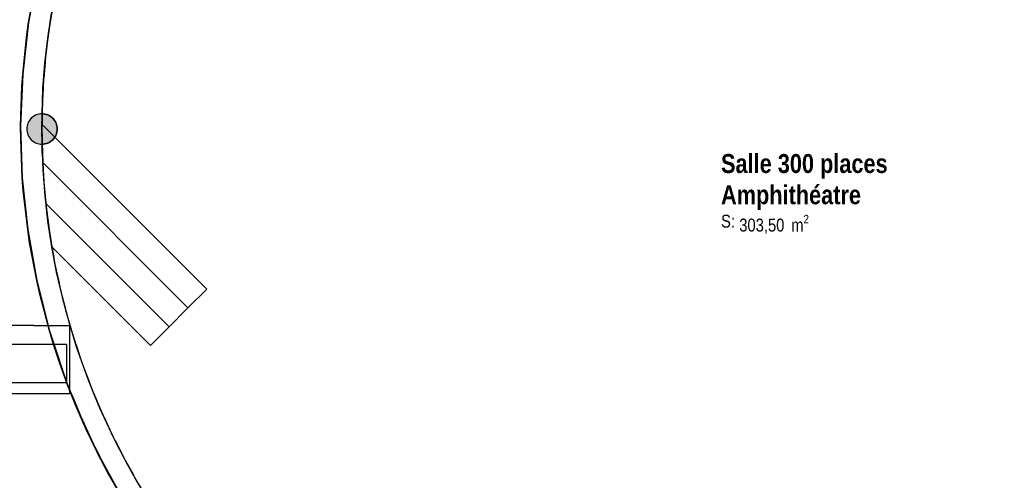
# Model space of a CAD drawing. Extents: x -24342 to 73038, y -9656 to 30949.
# Tile 15 of 170: x 1005 to 2303, y -3907 to -3300. Entities that reach past the tile are written whole.
import ezdxf
from ezdxf import colors
from ezdxf.entities.mleader import LeaderData, LeaderLine
from ezdxf.enums import TextEntityAlignment as Align
from ezdxf.math import Vec2, Vec3

# ---------------------------------------------------------------- set-up
doc = ezdxf.new("R2010")
doc.units = 0
doc.set_wipeout_variables(frame=1)
doc.linetypes.add('21.0032_xref_rdc_02_pro$0$Wipeout_Contour', pattern=[1000, 0, -1000])
doc.linetypes.add('ACAD_ISO12W100', pattern=[21, 12, -3, 0, -3, 0, -3])
for name, color, linetype in [('0_XREF', 250, 'Continuous'), ('21.0032_xref_rdc_02_pro$0$A-AREA-____-OTLN.Modèle IFC', 251, 'Continuous'), ('21.0032_xref_rdc_02_pro$0$A-WALL-____-OTLN.Modèle IFC', 251, 'Continuous'), ('21.0032_xref_rdc_02_pro$0$C-TOPO-____-OTLN.Modèle IFC', 251, 'Continuous'), ('21.0032_xref_rdc_02_pro$0$Marques de Zone ARCHICAD', 251, 'Continuous'), ('21.0032_xref_rdc_02_pro$0$S-COLS-____-OTLN.Modèle IFC', 251, 'Continuous'), ('21.0032_xref_rdc_02_pro$0$S-STRS-____-OTLN.Modèle IFC', 251, 'Continuous'), ('2_INCENDIE', 30, 'Continuous')]:
    doc.layers.add(name, color=color, linetype=linetype)
doc.styles.add('21.0032_xref_rdc_02_pro$0$STYLE_GENERE_1', font='ARIALNB.TTF')
doc.styles.add('21.0032_xref_rdc_02_pro$0$STYLE_GENERE_2', font='ARIALN.TTF')
doc.styles.get("Standard").update_dxf_attribs({"font": 'calibri.ttf'})

# ---------------------------------------------------------------- blocks, each defined once
blk = doc.blocks.new('21.0032_xref_rdc_02_pro$0$Mur_5_1', base_point=(20620, -45429))
at = {"layer": '21.0032_xref_rdc_02_pro$0$A-WALL-____-OTLN.Modèle IFC', "linetype": 'Continuous'}
for points in [[(30460, -34440, -0.38226), (20760, -45274), (20760, -45555, 0.041552), (22581, -45204), (22579, -45194), (22588, -45192), (22591, -45201, 0.02809), (23778, -44794), (23774, -44784), (23784, -44781), (23787, -44790, 0.040226), (25390, -43979), (25385, -43971), (25394, -43966), (25399, -43974, 0.02835), (26440, -43253), (26434, -43245), (26442, -43238), (26448, -43246, 0.040092), (27765, -42034), (27758, -42027), (27764, -42020), (27772, -42027, 0.028357), (28577, -41049), (28569, -41043), (28575, -41035), (28583, -41041, 0.040091), (29521, -39516), (29512, -39512), (29517, -39503), (29526, -39507, 0.028338), (30035, -38348), (30025, -38344), (30029, -38335), (30038, -38339, 0.067979), (30700, -35386), (30690, -35385), (30691, -35375), (30701, -35376, 0.020952), (30740, -34440)], [(30701, -35376), (30700, -35386, 0.000224)], [(30035, -38348, 0.000224), (30038, -38339)], [(29521, -39516, 0.000224), (29526, -39507)], [(28583, -41041), (28577, -41049, 0.000224)], [(27765, -42034, 0.000224), (27772, -42027)], [(26448, -43246), (26440, -43253, 0.000224)], [(25399, -43974), (25390, -43979, 0.000224)], [(23778, -44794, 0.000224), (23787, -44790)], [(20760, -45274, -0.006453), (20480, -45301), (20760, -45555)], [(20480, -45301), (20480, -45582, 0.00629), (20760, -45555)], [(22581, -45204, 0.000224), (22591, -45201)]]:
    blk.add_hatch(color=256, dxfattribs=at).paths.add_polyline_path(points)
at = {"layer": '21.0032_xref_rdc_02_pro$0$A-WALL-____-OTLN.Modèle IFC', "linetype": 'Continuous', "flags": 128}
blk.add_lwpolyline([(20480, -45301), (20480, -45582)], dxfattribs=at)
at = {"layer": '21.0032_xref_rdc_02_pro$0$A-WALL-____-OTLN.Modèle IFC', "linetype": 'Continuous'}
for radius, start, end in [(10900, 274.8417, 0), (11180, 355.1988, 0), (11180, 339.5918, 355.1476), (11180, 333.0477, 339.5406), (11180, 323.8131, 332.9964), (11180, 317.2647, 323.7619), (11180, 308.03, 317.2135), (11180, 301.4832, 307.9788), (11180, 292.2178, 301.432), (11180, 285.7304, 292.1666), (11180, 276.1617, 285.6792)]:
    blk.add_arc((19560, -34440), radius, start, end, dxfattribs=at)
blk = doc.blocks.new('21.0032_xref_rdc_02_pro$0$Forme_1_1')
at = {"layer": '21.0032_xref_rdc_02_pro$0$C-TOPO-____-OTLN.Modèle IFC', "linetype": 'Continuous', "flags": 128}
for points in [[(9110, -37780), (9139, -37780), (10447, -37780), (10666, -37780)], [(10666, -37780), (10728, -37928), (10740, -37955), (10935, -38423), (11250, -39044), (11610, -39641)]]:
    blk.add_lwpolyline(points, dxfattribs=at)
blk = doc.blocks.new('21.0032_xref_rdc_02_pro$0$Salle 300 places_SA_35_1', base_point=(20403, -35248))
at = {"layer": '21.0032_xref_rdc_02_pro$0$Marques de Zone ARCHICAD', "insert": (19538, -35572), "char_height": 170, "attachment_point": 1, "style": '21.0032_xref_rdc_02_pro$0$STYLE_GENERE_2'}
blk.add_mtext('\\A1;\\pt0,100;303,50{\\H0.66x;\\S^  ;} m{\\H0.66x;\\S2^  ;}', dxfattribs=at)
at = {"layer": '21.0032_xref_rdc_02_pro$0$Marques de Zone ARCHICAD'}
for tag, height, style, p in [('ROOM_NAME', 250, '21.0032_xref_rdc_02_pro$0$STYLE_GENERE_1', (19298, -34770)), ('DUMMY_849', 250, '21.0032_xref_rdc_02_pro$0$STYLE_GENERE_1', (21507, -34696)), ('zoneNameLine2', 250, '21.0032_xref_rdc_02_pro$0$STYLE_GENERE_1', (19298, -35182)), ('DUMMY_850', 250, '21.0032_xref_rdc_02_pro$0$STYLE_GENERE_1', (21159, -35108)), ('calculatedAreaCode', 170, '21.0032_xref_rdc_02_pro$0$STYLE_GENERE_2', (19298, -35570))]:
    blk.add_attdef(tag, text='', height=height, dxfattribs=dict(at, style=style)).set_placement(p, align=Align.TOP_LEFT)
blk = doc.blocks.new('21.0032_xref_rdc_02_pro$0$Mur_6_1', base_point=(10666, -37530))
at = {"linetype": '21.0032_xref_rdc_02_pro$0$Wipeout_Contour', "ltscale": 115873.477963}
blk.add_wipeout([(9110, -37780), (8610, -37280), (8610, -37780)], dxfattribs=at).dxf.layer = '21.0032_xref_rdc_02_pro$0$A-WALL-____-OTLN.Modèle IFC'
at = {"linetype": '21.0032_xref_rdc_02_pro$0$Wipeout_Contour', "ltscale": 155272.614475}
blk.add_wipeout([(9110, -37780), (10666, -37780), (10666, -37280), (9110, -37280)], dxfattribs=at).dxf.layer = '21.0032_xref_rdc_02_pro$0$A-WALL-____-OTLN.Modèle IFC'
at = {"layer": '21.0032_xref_rdc_02_pro$0$A-WALL-____-OTLN.Modèle IFC', "linetype": 'Continuous', "flags": 128}
blk.add_lwpolyline([(10666, -37280), (10666, -37780)], dxfattribs=at)
at = {"linetype": '21.0032_xref_rdc_02_pro$0$Wipeout_Contour', "ltscale": 115500.543971}
blk.add_wipeout([(9110, -37280), (8610, -37280), (9110, -37780)], dxfattribs=at).dxf.layer = '21.0032_xref_rdc_02_pro$0$A-WALL-____-OTLN.Modèle IFC'
at = {"layer": '21.0032_xref_rdc_02_pro$0$A-WALL-____-OTLN.Modèle IFC', "linetype": 'Continuous', "flags": 128}
for points in [[(8610, -37280), (8610, -37780)], [(10666, -37280), (8610, -37280)], [(9110, -37780), (10666, -37780)]]:
    blk.add_lwpolyline(points, dxfattribs=at)
blk = doc.blocks.new('21.0032_xref_rdc_02_pro$0$Poteau_12_1', base_point=(10342, -34440))
at = {"layer": '21.0032_xref_rdc_02_pro$0$S-COLS-____-OTLN.Modèle IFC', "linetype": 'Continuous'}
blk.add_hatch(color=256, dxfattribs=at).paths.add_polyline_path([(10142, -34440, 0.414214), (10342, -34640, 0.414214), (10542, -34440, 0.414214), (10342, -34240, 0.414214)])
at = {"layer": '21.0032_xref_rdc_02_pro$0$S-COLS-____-OTLN.Modèle IFC', "linetype": 'Continuous', "flags": 128}
blk.add_lwpolyline([(10142, -34440, 0.414214), (10342, -34640, 0.414214), (10542, -34440, 0.414214), (10342, -34240, 0.414214)], format="xyb", close=True, dxfattribs=at)
blk = doc.blocks.new('21.0032_xref_rdc_02_pro$0$Mur 1[9]_1', base_point=(8360, -48708))
at = {"layer": '21.0032_xref_rdc_02_pro$0$A-WALL-____-OTLN.Modèle IFC', "linetype": 'Continuous'}
for p, q in [((10234, -37031), (9884, -37030)), ((10234, -37031), (10705, -37030)), ((10705, -37030), (10705, -37033)), ((10705, -37033), (10705, -37041)), ((10705, -37041), (10705, -37055)), ((10705, -37055), (10705, -37073)), ((10705, -37073), (10705, -37093)), ((10705, -37093), (10705, -37115)), ((10705, -37115), (10705, -37930)), ((10705, -37930), (9260, -37930))]:
    blk.add_line(p, q, dxfattribs=at)
blk = doc.blocks.new('21.0032_xref_rdc_02_pro$0$Mur 3[17]_1', base_point=(27387, -29307))
at = {"layer": '21.0032_xref_rdc_02_pro$0$A-WALL-____-OTLN.Modèle IFC', "linetype": 'Continuous'}
for p, q in [((10290, -32364), (10164, -33037)), ((10164, -33037), (10257, -32515)), ((10418, -33243), (10467, -32913)), ((10471, -32894), (10442, -33082)), ((10164, -33037), (10088, -33716)), ((10142, -33194), (10164, -33037)), ((10088, -33716), (10142, -33194)), ((10381, -33574), (10418, -33243)), ((10420, -33228), (10398, -33423)), ((10355, -33907), (10381, -33574)), ((10382, -33564), (10366, -33771)), ((10088, -33716), (10060, -34400)), ((10077, -33880), (10088, -33716)), ((10060, -34400), (10077, -33880)), ((10342, -34240), (10355, -33907)), ((10356, -33900), (10346, -34142)), ((10340, -34440), (10342, -34240)), ((10342, -34237), (10341, -34544)), ((10060, -34400), (10082, -35084)), ((10061, -34568), (10060, -34400)), ((10342, -34640), (10340, -34440)), ((10082, -35084), (10061, -34568)), ((10342, -34597), (10348, -34780)), ((10356, -34980), (10342, -34640)), ((10355, -34949), (10367, -35121)), ((10382, -35319), (10356, -34980)), ((10082, -35084), (10153, -35764)), ((10095, -35256), (10082, -35084)), ((10153, -35764), (10095, -35256)), ((10380, -35288), (10398, -35460)), ((10421, -35657), (10382, -35319)), ((10417, -35627), (10442, -35798)), ((10472, -35993), (10421, -35657)), ((10153, -35764), (10272, -36438)), ((10179, -35940), (10153, -35764)), ((10272, -36438), (10179, -35940)), ((10467, -35964), (10499, -36134)), ((10535, -36327), (10472, -35993)), ((10530, -36299), (10567, -36468)), ((10611, -36659), (10535, -36327)), ((10272, -36438), (10440, -37101)), ((10312, -36616), (10272, -36438)), ((10440, -37101), (10312, -36616)), ((10605, -36632), (10648, -36799)), ((10699, -36987), (10611, -36659)), ((10692, -36961), (10742, -37127)), ((10799, -37312), (10699, -36987)), ((10440, -37101), (10656, -37751)), ((10494, -37280), (10440, -37101)), ((10577, -37531), (10494, -37280)), ((10791, -37287), (10847, -37451)), ((10911, -37633), (10799, -37312)), ((10656, -37751), (10577, -37531)), ((10902, -37609), (10964, -37771)), ((11034, -37950), (10911, -37633)), ((10656, -37751), (10781, -38069)), ((10666, -37780), (10656, -37751)), ((10781, -38069), (10666, -37780)), ((11025, -37927), (11093, -38086)), ((11170, -38262), (11034, -37950)), ((10781, -38069), (11065, -38692)), ((10789, -38090), (10781, -38069)), ((10922, -38395), (10789, -38090)), ((11160, -38240), (11234, -38397)), ((11316, -38569), (11170, -38262)), ((11065, -38692), (10922, -38395)), ((11306, -38548), (11386, -38702)), ((11474, -38870), (11316, -38569)), ((11065, -38692), (11393, -39292)), ((11065, -38692), (11066, -38695)), ((11221, -38990), (11066, -38695)), ((11464, -38850), (11549, -39001)), ((11643, -39165), (11474, -38870)), ((11385, -39280), (11221, -38990))]:
    blk.add_line(p, q, dxfattribs=at)
blk = doc.blocks.new('21.0032_xref_rdc_02_pro$0$Elément Modèle 42[592]_1', base_point=(10339, -37294))
at = {"layer": '21.0032_xref_rdc_02_pro$0$S-STRS-____-OTLN.Modèle IFC', "linetype": 'Continuous'}
for p, q in [((12514, -36552), (10340, -34378)), ((10340, -34378), (10342, -34631)), ((10340, -34510), (10340, -34378)), ((10340, -34510), (10342, -34631)), ((10342, -34631), (10351, -34883)), ((10346, -34763), (10342, -34631)), ((10342, -34637), (10342, -34643)), ((10342, -34643), (10346, -34763)), ((10346, -34763), (10351, -34883)), ((12267, -36799), (10351, -34883)), ((10351, -34883), (10368, -35152)), ((10368, -35152), (10392, -35420)), ((12019, -37047), (10392, -35420)), ((10392, -35420), (10428, -35708)), ((10428, -35708), (10472, -35994)), ((10472, -35994), (11772, -37294)), ((12267, -36799), (12514, -36552)), ((12267, -36799), (12019, -37047)), ((12019, -37047), (11772, -37294))]:
    blk.add_line(p, q, dxfattribs=at)
blk = doc.blocks.new('21.0032_xref_rdc_02_pro')
at = {"layer": '21.0032_xref_rdc_02_pro$0$A-AREA-____-OTLN.Modèle IFC', "linetype": 'Continuous', "flags": 128}
blk.add_lwpolyline([(2753.6, -2928), (2720.1, -2928, 0.243428), (1976, -2522.2, -0.999999), (1936, -2522.2, 0.018837), (1866.7, -2526.3, 0.045559), (1702, -2557.7, 0.328606), (1034.2, -3424, -0.414214), (1054.2, -3444, -0.414214), (1034.2, -3464, 0.401562), (1936, -4365.8, -0.999999), (1976, -4365.8, 0.027214), (2076, -4358.2), (2076, -4527.4, 0.38226), (3046, -3444), (3046, -3171), (2983.5, -3171), (2983.5, -3133), (3011.5, -3133), (3011.5, -2943), (2940.9, -2943, 0.047883), (2827.6, -2764.8), (2705.6, -2860.4, -0.021851)], format="xyb", close=True, dxfattribs=at)
at = {"layer": '21.0032_xref_rdc_02_pro$0$A-AREA-____-OTLN.Modèle IFC', "linetype": 'Continuous', "xscale": 0.1, "yscale": 0.1, "zscale": 0.1}
blk.add_blockref('21.0032_xref_rdc_02_pro$0$Salle 300 places_SA_35_1', (2040.3, -3524.8), dxfattribs=at).add_auto_attribs({'ROOM_NAME': 'Salle 300 places', 'zoneNameLine2': 'Amphithéatre', 'calculatedAreaCode': 'S: '})
at = {"layer": '21.0032_xref_rdc_02_pro$0$A-WALL-____-OTLN.Modèle IFC', "xscale": 0.1, "yscale": 0.1, "zscale": 0.1}
blk.add_blockref('21.0032_xref_rdc_02_pro$0$Mur_5_1', (2062, -4542.9), dxfattribs=at)
at = {"layer": '21.0032_xref_rdc_02_pro$0$C-TOPO-____-OTLN.Modèle IFC', "linetype": 'Continuous', "xscale": 0.1, "yscale": 0.1, "zscale": 0.1}
blk.add_blockref('21.0032_xref_rdc_02_pro$0$Forme_1_1', (0, 0), dxfattribs=at)
at = {"layer": '21.0032_xref_rdc_02_pro$0$S-COLS-____-OTLN.Modèle IFC', "xscale": 0.1, "yscale": 0.1, "zscale": 0.1}
blk.add_blockref('21.0032_xref_rdc_02_pro$0$Poteau_12_1', (1034.2, -3444), dxfattribs=at)
at = {"layer": '21.0032_xref_rdc_02_pro$0$A-WALL-____-OTLN.Modèle IFC', "xscale": 0.1, "yscale": 0.1, "zscale": 0.1}
blk.add_blockref('21.0032_xref_rdc_02_pro$0$Mur_6_1', (1066.6, -3753), dxfattribs=at)
at = {"layer": '21.0032_xref_rdc_02_pro$0$A-WALL-____-OTLN.Modèle IFC', "linetype": 'Continuous', "xscale": 0.1, "yscale": 0.1, "zscale": 0.1}
for name, p in [('21.0032_xref_rdc_02_pro$0$Mur 3[17]_1', (2738.7, -2930.7)), ('21.0032_xref_rdc_02_pro$0$Mur 1[9]_1', (836, -4870.8))]:
    blk.add_blockref(name, p, dxfattribs=at)
at = {"layer": '21.0032_xref_rdc_02_pro$0$S-STRS-____-OTLN.Modèle IFC', "linetype": 'Continuous', "xscale": 0.1, "yscale": 0.1, "zscale": 0.1}
blk.add_blockref('21.0032_xref_rdc_02_pro$0$Elément Modèle 42[592]_1', (1033.9, -3729.4), dxfattribs=at)

msp = doc.modelspace()

# ---------------------------------------------------------------- block references
at = {"layer": '0_XREF', "linetype": 'ACAD_ISO12W100'}
msp.add_blockref('21.0032_xref_rdc_02_pro', (0, 0), dxfattribs=at)

# ---------------------------------------------------------------- next in the draw order: leaders
at = {"layer": '2_INCENDIE'}
ml = msp.add_multileader_mtext('Standard', dxfattribs=at)
ml.set_content('CENTRALE DE COMMANDE ( AUTOMATE ) \\PVENTILATION NATURELLE DE LA GALERIE\\P\\P3 INTERRUPTEURS DE COMMANDE \\PDE LA VENTILATION MANUELLE', color=256)
ml.set_leader_properties()
ml.build(insert=Vec2(0, 0))
ml.multileader.update_dxf_attribs({"text_left_attachment_type": 2, "text_right_attachment_type": 2, "dogleg_length": 0.36, "arrow_head_size": 100})
ctx = ml.context
ctx.base_point, ctx.char_height, ctx.arrow_head_size, ctx.plane_origin = Vec3(1409.2, -2758.9), 50, 100, Vec3(4852.6, -1676.6)
ctx.left_attachment, ctx.right_attachment, ctx.text_align_type = 2, 2, 2
notes = []
notes.append((ctx, [(0, (1, 1, 0), (2813, -2758.9), (-1, 0), 66.6, [(1, [(3028.5, -2664.6), (3028.5, -2822.7)], 0, [])])]))
ctx.mtext.insert, ctx.mtext.alignment, ctx.mtext.flow_direction = Vec3(2744.3, -2563.8), 3, 5
ctx.mtext.has_bg_fill, ctx.mtext.bg_color, ctx.mtext.bg_scale_factor, ctx.mtext.bg_transparency, ctx.mtext.use_window_bg_color = 1, -1027028792, 1.5, 0, 1
for ctx, leaders in notes:
    for number, flags, end, landing, length, lines in leaders:
        leader = LeaderData()
        leader.index, (leader.has_last_leader_line, leader.has_dogleg_vector, leader.attachment_direction) = number, flags
        leader.last_leader_point, leader.dogleg_vector, leader.dogleg_length = Vec3(end), Vec3(landing), length
        for number, points, colour, breaks in lines:
            line = LeaderLine()
            line.index, line.vertices, line.color, line.breaks = number, Vec3.list(points), colors.encode_raw_color(colour), breaks
            leader.lines.append(line)
        ctx.leaders.append(leader)

doc.saveas('drawing.dxf')
